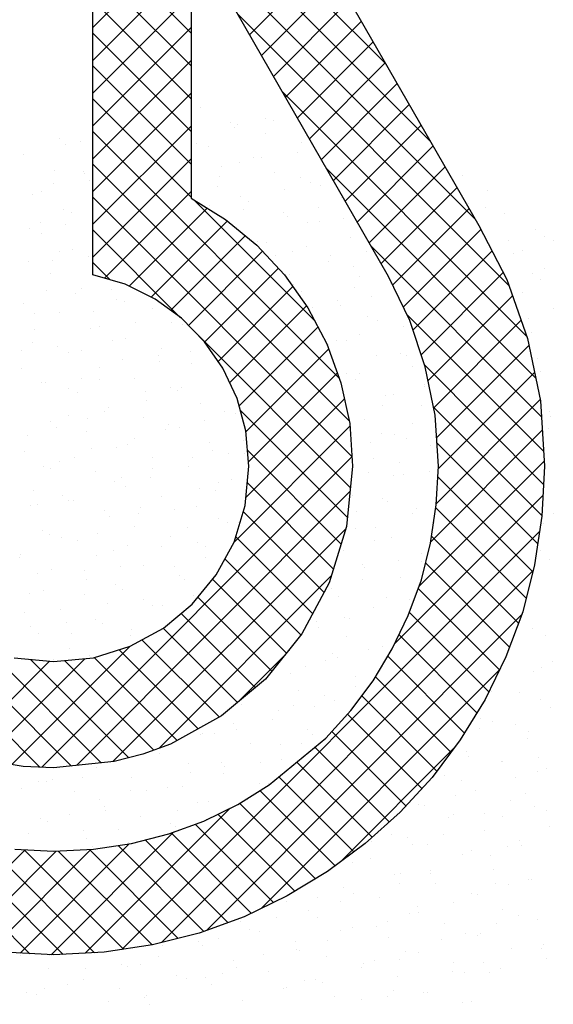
# Model space of a CAD drawing. Extents: x -4389 to 148511, y -40018 to 84100.
# Tile 14 of 28: x 130975 to 131633, y 1830 to 3043. Entities that reach past the tile are written whole.
import ezdxf

# ---------------------------------------------------------------- set-up
doc = ezdxf.new("R2010")
doc.units = 0
doc.header["$LTSCALE"] = 100
doc.layers.get('0').update_dxf_attribs({"linetype": 'CONTINUOUS'})
doc.layers.add('7', color=7, linetype='CONTINUOUS')
doc.layers.add('BL$4----', color=7, linetype='CONTINUOUS')
doc.styles.add('BURO-025', font='BUROFONT.shx', dxfattribs={"height": 250})
doc.styles.add('BURO-035', font='BUROFONT.shx', dxfattribs={"height": 350})
doc.styles.add('BURO-050', font='BUROFONT.shx', dxfattribs={"height": 500})

# ---------------------------------------------------------------- blocks, each defined once
blk = doc.blocks.new('KUIJPERSKLEUR')
at = {"color": 20}
for p, q in [((-170.84, 29.879), (-174.461, 33.499)), ((-170.292, 28.927), (-174.461, 33.095)), ((-174.461, 30.335), (-172.33, 32.466)), ((-173.249, 30.267), (-174.461, 31.479)), ((-169.744, 27.975), (-173.222, 31.452)), ((-174.461, 29.931), (-173.249, 31.143)), ((-173.249, 29.863), (-174.461, 31.075)), ((-172.528, 30.247), (-171.591, 31.184)), ((-172.38, 29.991), (-171.444, 30.927)), ((-174.461, 29.527), (-173.249, 30.738)), ((-173.249, 29.459), (-174.461, 30.671)), ((-172.233, 29.734), (-171.296, 30.671)), ((-169.325, 27.152), (-172.673, 30.5)), ((-172.085, 29.478), (-171.148, 30.414)), ((-174.461, 29.123), (-173.249, 30.334)), ((-173.249, 29.055), (-174.461, 30.266)), ((-171.937, 29.221), (-171.001, 30.158)), ((-174.461, 28.719), (-173.249, 29.93)), ((-173.249, 28.651), (-174.461, 29.862)), ((-171.79, 28.965), (-170.853, 29.901)), ((-171.642, 28.709), (-170.706, 29.645)), ((-174.461, 28.315), (-173.249, 29.526)), ((-169.106, 26.529), (-172.125, 29.547)), ((-173.249, 28.247), (-174.461, 29.458)), ((-171.494, 28.452), (-170.558, 29.389)), ((-174.461, 27.911), (-173.249, 29.122)), ((-171.347, 28.196), (-170.41, 29.132)), ((-171.423, 26.016), (-174.461, 29.054)), ((-171.199, 27.939), (-170.263, 28.876)), ((-174.461, 27.506), (-173.249, 28.718)), ((-171.298, 25.488), (-174.461, 28.65)), ((-168.997, 26.016), (-171.576, 28.594)), ((-171.051, 27.683), (-170.115, 28.619)), ((-174.317, 27.246), (-173.249, 28.314)), ((-170.904, 27.426), (-169.967, 28.363)), ((-171.266, 25.051), (-174.461, 28.246)), ((-171.722, 26.72), (-173.21, 28.208)), ((-174.012, 27.147), (-173.05, 28.109)), ((-170.762, 27.164), (-169.82, 28.106)), ((-173.743, 27.012), (-172.802, 27.952)), ((-173.379, 26.76), (-174.461, 27.842)), ((-170.631, 26.891), (-169.674, 27.848)), ((-173.502, 26.849), (-172.579, 27.771)), ((-173.282, 26.665), (-172.367, 27.58)), ((-168.928, 25.542), (-171.028, 27.642)), ((-170.512, 26.606), (-169.536, 27.582)), ((-174.249, 27.226), (-174.461, 27.438)), ((-173.083, 26.46), (-172.172, 27.37)), ((-170.411, 26.303), (-169.398, 27.316)), ((-172.916, 26.222), (-171.994, 27.144)), ((-170.326, 25.984), (-169.282, 27.028)), ((-172.773, 25.961), (-171.826, 26.908)), ((-168.899, 25.109), (-170.584, 26.794)), ((-170.256, 25.65), (-169.177, 26.729)), ((-171.284, 24.665), (-173.219, 26.6)), ((-172.656, 25.674), (-171.683, 26.647)), ((-172.574, 25.352), (-171.551, 26.375)), ((-170.219, 25.282), (-169.08, 26.421)), ((-168.9, 24.706), (-170.367, 26.173)), ((-172.54, 24.982), (-171.445, 26.077)), ((-170.199, 24.898), (-169.012, 26.085)), ((-172.572, 24.546), (-171.358, 25.759)), ((-170.223, 24.47), (-168.943, 25.75)), ((-171.32, 24.297), (-172.642, 25.619)), ((-168.92, 24.322), (-170.258, 25.659)), ((-172.719, 23.995), (-171.289, 25.424)), ((-170.294, 23.995), (-168.917, 25.372)), ((-174.724, 21.235), (-178.63, 25.141)), ((-171.397, 23.97), (-172.553, 25.126)), ((-168.973, 23.971), (-170.215, 25.213)), ((-175.09, 21.219), (-171.266, 25.044)), ((-170.438, 23.447), (-168.892, 24.993)), ((-169.034, 23.627), (-170.205, 24.798)), ((-175.114, 21.221), (-178.635, 24.743)), ((-171.493, 23.662), (-172.555, 24.724)), ((-174.664, 21.241), (-171.289, 24.617)), ((-170.736, 22.745), (-168.907, 24.574)), ((-169.115, 23.304), (-170.229, 24.418)), ((-171.609, 23.374), (-172.605, 24.37)), ((-174.213, 21.289), (-171.337, 24.164)), ((-174.103, 18.973), (-168.949, 24.127)), ((-171.749, 23.11), (-172.699, 24.06)), ((-169.21, 22.995), (-170.283, 24.068)), ((-171.892, 22.848), (-172.832, 23.788)), ((-169.32, 22.701), (-170.356, 23.737)), ((-173.64, 21.457), (-171.52, 23.578)), ((-173.613, 19.06), (-169.03, 23.643)), ((-172.073, 22.625), (-172.984, 23.537)), ((-169.444, 22.421), (-170.447, 23.424)), ((-172.254, 22.402), (-173.166, 23.314)), ((-172.457, 22.201), (-173.372, 23.116)), ((-173.06, 19.208), (-169.171, 23.097)), ((-169.576, 22.149), (-170.557, 23.13)), ((-172.678, 22.018), (-173.592, 22.932)), ((-169.723, 21.892), (-170.684, 22.853)), ((-175.46, 21.254), (-174.002, 22.711)), ((-172.903, 21.839), (-173.855, 22.791)), ((-174.358, 21.273), (-175.756, 22.671)), ((-173.423, 21.551), (-174.443, 22.571)), ((-173.163, 21.695), (-174.137, 22.668)), ((-172.66, 22.033), (-172.094, 22.599)), ((-169.878, 21.642), (-170.822, 22.587)), ((-176.101, 21.421), (-174.996, 22.526)), ((-175.794, 21.324), (-174.56, 22.557)), ((-174.018, 21.337), (-175.229, 22.548)), ((-173.708, 21.432), (-174.81, 22.534)), ((-172.386, 19.479), (-169.444, 22.42)), ((-170.044, 21.405), (-170.974, 22.334)), ((-170.217, 21.173), (-171.143, 22.099)), ((-170.404, 20.956), (-171.32, 21.872)), ((-170.598, 20.746), (-171.512, 21.66)), ((-170.804, 20.548), (-171.722, 21.466)), ((-171.405, 20.055), (-170.011, 21.449)), ((-171.017, 20.357), (-171.944, 21.284)), ((-171.241, 20.177), (-172.166, 21.102)), ((-171.473, 20.005), (-172.399, 20.931)), ((-171.716, 19.844), (-172.648, 20.775)), ((-175.24, 18.922), (-176.961, 20.643)), ((-174.554, 18.927), (-172.766, 20.715)), ((-171.968, 19.692), (-172.918, 20.641)), ((-172.233, 19.552), (-173.199, 20.518)), ((-174.826, 18.913), (-176.301, 20.388)), ((-174.977, 18.908), (-173.463, 20.422)), ((-172.506, 19.421), (-173.495, 20.41)), ((-175.36, 18.929), (-174.012, 20.277)), ((-172.794, 19.305), (-173.814, 20.325)), ((-176.408, 19.094), (-175.298, 20.203)), ((-176.078, 19.019), (-174.912, 20.185)), ((-174.442, 18.933), (-175.772, 20.263)), ((-175.728, 18.965), (-174.485, 20.208)), ((-174.082, 18.976), (-175.309, 20.204)), ((-173.731, 19.03), (-174.888, 20.187)), ((-173.408, 19.111), (-174.504, 20.207)), ((-173.09, 19.197), (-174.149, 20.256))]:
    blk.add_line(p, q, dxfattribs=at)
at = {"color": 161}
for p, q in [((-173.139, 29.353), (-173.139, 29.353)), ((-172.762, 29.162), (-172.762, 29.162)), ((-172.673, 29.143), (-172.673, 29.143)), ((-172.328, 29.216), (-172.328, 29.216)), ((-172.23, 29.194), (-172.23, 29.194)), ((-172.713, 29.098), (-172.713, 29.098)), ((-172.327, 29.035), (-172.327, 29.035)), ((-174.868, 28.962), (-174.868, 28.962)), ((-174.796, 28.893), (-174.796, 28.893)), ((-174.613, 28.936), (-174.613, 28.936)), ((-171.886, 28.916), (-171.886, 28.916)), ((-175.314, 28.767), (-175.314, 28.767)), ((-171.942, 28.79), (-171.942, 28.79)), ((-169.904, 28.517), (-169.904, 28.517)), ((-169.59, 28.326), (-169.59, 28.326)), ((-169.617, 28.114), (-169.617, 28.114)), ((-169.379, 28.041), (-169.379, 28.041)), ((-169.002, 27.85), (-169.002, 27.85)), ((-168.885, 27.76), (-168.885, 27.76)), ((-168.781, 27.71), (-168.781, 27.71)), ((-169.166, 27.592), (-169.166, 27.592)), ((-168.974, 19.344), (-168.974, 19.344)), ((-169.299, 18.984), (-169.299, 18.984)), ((-168.922, 18.984), (-168.922, 18.984)), ((-168.904, 19.039), (-168.904, 19.039)), ((-168.864, 18.857), (-168.864, 18.857)), ((-170.023, 18.697), (-170.023, 18.697)), ((-169.876, 18.692), (-169.876, 18.692)), ((-169.565, 18.688), (-169.565, 18.688)), ((-169.432, 18.742), (-169.432, 18.742)), ((-169.792, 18.336), (-169.792, 18.336)), ((-169.896, 18.321), (-169.896, 18.321))]:
    blk.add_line(p, q, dxfattribs=at)
at = {"color": 163}
for p, q in [((-173.183, 28.901), (-173.183, 28.901)), ((-173.029, 28.866), (-173.029, 28.866)), ((-170.366, 28.774), (-170.366, 28.774)), ((-172.651, 28.675), (-172.651, 28.675)), ((-172.482, 28.737), (-172.482, 28.737)), ((-172.386, 28.74), (-172.386, 28.74)), ((-174.937, 28.576), (-174.937, 28.576)), ((-174.58, 28.559), (-174.58, 28.559)), ((-174.565, 28.532), (-174.565, 28.532)), ((-172.868, 28.619), (-172.868, 28.619)), ((-172.217, 28.548), (-172.217, 28.548)), ((-174.951, 28.414), (-174.951, 28.414)), ((-174.502, 28.449), (-174.502, 28.449)), ((-172.896, 28.498), (-172.896, 28.498)), ((-171.904, 28.482), (-171.904, 28.482)), ((-171.775, 28.429), (-171.775, 28.429)), ((-175.204, 28.28), (-175.204, 28.28)), ((-175.09, 28.317), (-175.09, 28.317)), ((-172.918, 28.379), (-172.918, 28.379)), ((-172.098, 28.336), (-172.098, 28.336)), ((-171.655, 28.387), (-171.655, 28.387)), ((-172.637, 28.258), (-172.637, 28.258)), ((-172.541, 28.188), (-172.541, 28.188)), ((-171.398, 28.238), (-171.398, 28.238)), ((-169.821, 28.161), (-169.821, 28.161)), ((-174.827, 28.089), (-174.827, 28.089)), ((-174.72, 28.053), (-174.72, 28.053)), ((-173.023, 28.14), (-173.023, 28.14)), ((-172.608, 28.094), (-172.608, 28.094)), ((-172.106, 28.061), (-172.106, 28.061)), ((-171.673, 28.121), (-171.673, 28.121)), ((-175.106, 27.935), (-175.106, 27.935)), ((-174.803, 27.913), (-174.803, 27.913)), ((-172.059, 28.003), (-172.059, 28.003)), ((-171.811, 27.933), (-171.811, 27.933)), ((-171.665, 27.942), (-171.665, 27.942)), ((-171.367, 27.983), (-171.367, 27.983)), ((-175.246, 27.863), (-175.246, 27.863)), ((-175.093, 27.793), (-175.093, 27.793)), ((-172.43, 27.701), (-172.43, 27.701)), ((-172.321, 27.691), (-172.321, 27.691)), ((-171.288, 27.751), (-171.288, 27.751)), ((-169.329, 27.71), (-169.329, 27.71)), ((-174.875, 27.574), (-174.875, 27.574)), ((-174.716, 27.602), (-174.716, 27.602)), ((-171.996, 27.574), (-171.996, 27.574)), ((-171.828, 27.642), (-171.828, 27.642)), ((-171.08, 27.579), (-171.08, 27.579)), ((-169.269, 27.554), (-169.269, 27.554)), ((-175.261, 27.456), (-175.261, 27.456)), ((-174.959, 27.459), (-174.959, 27.459)), ((-174.515, 27.51), (-174.515, 27.51)), ((-172.213, 27.524), (-172.213, 27.524)), ((-171.554, 27.455), (-171.554, 27.455)), ((-171.524, 27.529), (-171.524, 27.529)), ((-174.983, 27.306), (-174.983, 27.306)), ((-171.249, 27.387), (-171.249, 27.387)), ((-169.042, 27.307), (-169.042, 27.307)), ((-168.892, 27.363), (-168.892, 27.363)), ((-172.033, 27.287), (-172.033, 27.287)), ((-171.177, 27.264), (-171.177, 27.264)), ((-168.935, 27.231), (-168.935, 27.231)), ((-175.03, 27.095), (-175.03, 27.095)), ((-174.606, 27.115), (-174.606, 27.115)), ((-174.228, 27.106), (-174.228, 27.106)), ((-171.982, 27.163), (-171.982, 27.163)), ((-171.885, 27.087), (-171.885, 27.087)), ((-171.236, 27.126), (-171.236, 27.126)), ((-170.792, 27.176), (-170.792, 27.176)), ((-169.158, 27.067), (-169.158, 27.067)), ((-175.313, 26.938), (-175.313, 26.938)), ((-174.672, 27.056), (-174.672, 27.056)), ((-174.171, 26.988), (-174.171, 26.988)), ((-174.066, 26.958), (-174.066, 26.958)), ((-171.444, 26.968), (-171.444, 26.968)), ((-171.018, 27.026), (-171.018, 27.026)), ((-174.872, 26.819), (-174.872, 26.819)), ((-174.451, 26.84), (-174.451, 26.84)), ((-173.729, 26.868), (-173.729, 26.868)), ((-171.746, 26.884), (-171.746, 26.884)), ((-171.404, 26.908), (-171.404, 26.908)), ((-168.781, 26.876), (-168.781, 26.876)), ((-175.181, 26.814), (-175.181, 26.814)), ((-173.94, 26.703), (-173.94, 26.703)), ((-173.487, 26.703), (-173.487, 26.703)), ((-171.067, 26.777), (-171.067, 26.777)), ((-170.949, 26.722), (-170.949, 26.722)), ((-169.09, 26.752), (-169.09, 26.752)), ((-175.184, 26.616), (-175.184, 26.616)), ((-174.495, 26.628), (-174.495, 26.628)), ((-174.384, 26.652), (-174.384, 26.652)), ((-173.352, 26.677), (-173.352, 26.677)), ((-170.632, 26.65), (-170.632, 26.65)), ((-169.048, 26.58), (-169.048, 26.58)), ((-174.22, 26.479), (-174.22, 26.479)), ((-174.06, 26.501), (-174.06, 26.501)), ((-171.458, 26.48), (-171.458, 26.48)), ((-171.333, 26.481), (-171.333, 26.481)), ((-171.173, 26.547), (-171.173, 26.547)), ((-175.338, 26.36), (-175.338, 26.36)), ((-175.203, 26.451), (-175.203, 26.451)), ((-174.894, 26.41), (-174.894, 26.41)), ((-174.762, 26.332), (-174.762, 26.332)), ((-174.606, 26.361), (-174.606, 26.361)), ((-173.619, 26.381), (-173.619, 26.381)), ((-173.256, 26.342), (-173.256, 26.342)), ((-171.902, 26.43), (-171.902, 26.43)), ((-171.559, 26.429), (-171.559, 26.429)), ((-174.097, 26.249), (-174.097, 26.249)), ((-173.653, 26.299), (-173.653, 26.299)), ((-173.642, 26.224), (-173.642, 26.224)), ((-170.956, 26.29), (-170.956, 26.29)), ((-170.661, 26.318), (-170.661, 26.318)), ((-170.594, 26.292), (-170.594, 26.292)), ((-168.976, 26.257), (-168.976, 26.257)), ((-175.339, 26.137), (-175.339, 26.137)), ((-174.385, 26.141), (-174.385, 26.141)), ((-173.242, 26.19), (-173.242, 26.19)), ((-172.856, 26.137), (-172.856, 26.137)), ((-170.521, 26.163), (-170.521, 26.163)), ((-168.937, 26.093), (-168.937, 26.093)), ((-174.606, 26.007), (-174.606, 26.007)), ((-174.375, 26), (-174.375, 26)), ((-173.95, 26.014), (-173.95, 26.014)), ((-171.328, 26.068), (-171.328, 26.068)), ((-171.223, 25.994), (-171.223, 25.994)), ((-171.171, 26.076), (-171.171, 26.076)), ((-175.092, 25.964), (-175.092, 25.964)), ((-175.05, 25.956), (-175.05, 25.956)), ((-174.761, 25.882), (-174.761, 25.882)), ((-173.508, 25.894), (-173.508, 25.894)), ((-173.411, 25.863), (-173.411, 25.863)), ((-173.365, 25.895), (-173.365, 25.895)), ((-170.374, 25.915), (-170.374, 25.915)), ((-170.364, 25.931), (-170.364, 25.931)), ((-174.651, 25.844), (-174.651, 25.844)), ((-173.809, 25.845), (-173.809, 25.845)), ((-173.796, 25.745), (-173.796, 25.745)), ((-170.846, 25.803), (-170.846, 25.803)), ((-170.749, 25.813), (-170.749, 25.813)), ((-174.319, 25.603), (-174.319, 25.603)), ((-174.274, 25.654), (-174.274, 25.654)), ((-173.131, 25.703), (-173.131, 25.703)), ((-172.832, 25.608), (-172.832, 25.608)), ((-171.327, 25.623), (-171.327, 25.623)), ((-170.883, 25.673), (-170.883, 25.673)), ((-170.411, 25.676), (-170.411, 25.676)), ((-168.827, 25.606), (-168.827, 25.606)), ((-174.763, 25.553), (-174.763, 25.553)), ((-174.53, 25.521), (-174.53, 25.521)), ((-173.839, 25.527), (-173.839, 25.527)), ((-173.078, 25.492), (-173.078, 25.492)), ((-172.696, 25.576), (-172.696, 25.576)), ((-171.112, 25.507), (-171.112, 25.507)), ((-168.821, 25.54), (-168.821, 25.54)), ((-174.982, 25.477), (-174.982, 25.477)), ((-174.915, 25.403), (-174.915, 25.403)), ((-173.566, 25.384), (-173.566, 25.384)), ((-173.522, 25.442), (-173.522, 25.442)), ((-173.398, 25.407), (-173.398, 25.407)), ((-170.518, 25.452), (-170.518, 25.452)), ((-168.845, 25.4), (-168.845, 25.4)), ((-175.272, 25.311), (-175.272, 25.311)), ((-174.541, 25.357), (-174.541, 25.357)), ((-173.951, 25.266), (-173.951, 25.266)), ((-172.601, 25.247), (-172.601, 25.247)), ((-170.904, 25.334), (-170.904, 25.334)), ((-170.735, 25.316), (-170.735, 25.316)), ((-170.596, 25.269), (-170.596, 25.269)), ((-174.475, 25.149), (-174.475, 25.149)), ((-174.164, 25.166), (-174.164, 25.166)), ((-174.031, 25.199), (-174.031, 25.199)), ((-173.021, 25.216), (-173.021, 25.216)), ((-172.987, 25.129), (-172.987, 25.129)), ((-171.04, 25.219), (-171.04, 25.219)), ((-170.3, 25.189), (-170.3, 25.189)), ((-175.306, 25.117), (-175.306, 25.117)), ((-174.684, 25.042), (-174.684, 25.042)), ((-173.729, 25.04), (-173.729, 25.04)), ((-173.234, 25.038), (-173.234, 25.038)), ((-172.79, 25.088), (-172.79, 25.088)), ((-172.586, 25.089), (-172.586, 25.089)), ((-171.002, 25.019), (-171.002, 25.019)), ((-175.07, 24.924), (-175.07, 24.924)), ((-174.985, 24.907), (-174.985, 24.907)), ((-174.871, 24.99), (-174.871, 24.99)), ((-173.72, 24.905), (-173.72, 24.905)), ((-173.287, 24.92), (-173.287, 24.92)), ((-170.673, 24.973), (-170.673, 24.973)), ((-174.43, 24.87), (-174.43, 24.87)), ((-174.106, 24.787), (-174.106, 24.787)), ((-173.744, 24.796), (-173.744, 24.796)), ((-172.756, 24.768), (-172.756, 24.768)), ((-171.059, 24.855), (-171.059, 24.855)), ((-170.752, 24.815), (-170.752, 24.815)), ((-170.625, 24.829), (-170.625, 24.829)), ((-170.308, 24.866), (-170.308, 24.866)), ((-174.188, 24.746), (-174.188, 24.746)), ((-174.053, 24.679), (-174.053, 24.679)), ((-173.142, 24.65), (-173.142, 24.65)), ((-172.947, 24.634), (-172.947, 24.634)), ((-172.91, 24.729), (-172.91, 24.729)), ((-175.196, 24.63), (-175.196, 24.63)), ((-174.839, 24.563), (-174.839, 24.563)), ((-173.618, 24.553), (-173.618, 24.553)), ((-171.262, 24.573), (-171.262, 24.573)), ((-170.891, 24.532), (-170.891, 24.532)), ((-175.225, 24.445), (-175.225, 24.445)), ((-175.141, 24.453), (-175.141, 24.453)), ((-174.761, 24.503), (-174.761, 24.503)), ((-174.697, 24.504), (-174.697, 24.504)), ((-173.875, 24.426), (-173.875, 24.426)), ((-173.456, 24.392), (-173.456, 24.392)), ((-173.177, 24.433), (-173.177, 24.433)), ((-170.828, 24.494), (-170.828, 24.494)), ((-170.465, 24.412), (-170.465, 24.412)), ((-174.32, 24.383), (-174.32, 24.383)), ((-174.261, 24.308), (-174.261, 24.308)), ((-173.9, 24.342), (-173.9, 24.342)), ((-172.911, 24.289), (-172.911, 24.289)), ((-171.213, 24.376), (-171.213, 24.376)), ((-170.514, 24.342), (-170.514, 24.342)), ((-168.78, 24.351), (-168.78, 24.351)), ((-173.943, 24.192), (-173.943, 24.192)), ((-173.296, 24.171), (-173.296, 24.171)), ((-172.8, 24.242), (-172.8, 24.242)), ((-172.659, 24.231), (-172.659, 24.231)), ((-171.222, 24.165), (-171.222, 24.165)), ((-170.975, 24.17), (-170.975, 24.17)), ((-170.249, 24.24), (-170.249, 24.24)), ((-168.9, 24.221), (-168.9, 24.221)), ((-175.085, 24.143), (-175.085, 24.143)), ((-174.994, 24.084), (-174.994, 24.084)), ((-174.854, 24.05), (-174.854, 24.05)), ((-174.41, 24.1), (-174.41, 24.1)), ((-173.508, 24.066), (-173.508, 24.066)), ((-170.781, 24.045), (-170.781, 24.045)), ((-174.65, 24.016), (-174.65, 24.016)), ((-174.03, 23.947), (-174.03, 23.947)), ((-173.613, 23.938), (-173.613, 23.938)), ((-173.169, 23.989), (-173.169, 23.989)), ((-173.066, 23.946), (-173.066, 23.946)), ((-170.983, 24.015), (-170.983, 24.015)), ((-175.364, 23.808), (-175.364, 23.808)), ((-175.352, 23.847), (-175.352, 23.847)), ((-174.415, 23.829), (-174.415, 23.829)), ((-174.209, 23.896), (-174.209, 23.896)), ((-173.066, 23.81), (-173.066, 23.81)), ((-171.368, 23.897), (-171.368, 23.897)), ((-170.404, 23.854), (-170.404, 23.854)), ((-168.936, 23.897), (-168.936, 23.897)), ((-174.123, 23.696), (-174.123, 23.696)), ((-173.832, 23.705), (-173.832, 23.705)), ((-173.451, 23.692), (-173.451, 23.692)), ((-171.131, 23.716), (-171.131, 23.716)), ((-171.112, 23.678), (-171.112, 23.678)), ((-170.687, 23.766), (-170.687, 23.766)), ((-170.404, 23.761), (-170.404, 23.761)), ((-168.826, 23.777), (-168.826, 23.777)), ((-175.149, 23.605), (-175.149, 23.605)), ((-174.975, 23.656), (-174.975, 23.656)), ((-174.566, 23.646), (-174.566, 23.646)), ((-173.397, 23.579), (-173.397, 23.579)), ((-170.67, 23.558), (-170.67, 23.558)), ((-174.54, 23.529), (-174.54, 23.529)), ((-174.184, 23.468), (-174.184, 23.468)), ((-173.325, 23.535), (-173.325, 23.535)), ((-171.641, 23.474), (-171.641, 23.474)), ((-171.523, 23.419), (-171.523, 23.419)), ((-171.137, 23.536), (-171.137, 23.536)), ((-175.241, 23.36), (-175.241, 23.36)), ((-175.076, 23.404), (-175.076, 23.404)), ((-174.57, 23.35), (-174.57, 23.35)), ((-174.099, 23.409), (-174.099, 23.409)), ((-173.22, 23.331), (-173.22, 23.331)), ((-171.436, 23.318), (-171.436, 23.318)), ((-170.843, 23.312), (-170.843, 23.312)), ((-174.279, 23.243), (-174.279, 23.243)), ((-173.835, 23.293), (-173.835, 23.293)), ((-173.722, 23.218), (-173.722, 23.218)), ((-173.606, 23.213), (-173.606, 23.213)), ((-171.001, 23.191), (-171.001, 23.191)), ((-170.559, 23.282), (-170.559, 23.282)), ((-175.303, 23.126), (-175.303, 23.126)), ((-174.864, 23.169), (-174.864, 23.169)), ((-171.353, 23.07), (-171.353, 23.07)), ((-171.292, 23.057), (-171.292, 23.057)), ((-175.232, 22.95), (-175.232, 22.95)), ((-174.789, 23.001), (-174.789, 23.001)), ((-174.429, 23.042), (-174.429, 23.042)), ((-174.339, 22.989), (-174.339, 22.989)), ((-171.797, 23.02), (-171.797, 23.02)), ((-171.703, 23.022), (-171.703, 23.022)), ((-171.678, 22.94), (-171.678, 22.94)), ((-175.131, 22.873), (-175.131, 22.873)), ((-174.725, 22.871), (-174.725, 22.871)), ((-173.991, 22.839), (-173.991, 22.839)), ((-173.988, 22.922), (-173.988, 22.922)), ((-171.326, 22.831), (-171.326, 22.831)), ((-169.04, 22.93), (-169.04, 22.93)), ((-168.871, 22.848), (-168.871, 22.848)), ((-170.891, 22.704), (-170.891, 22.704)), ((-170.713, 22.803), (-170.713, 22.803)), ((-174.754, 22.682), (-174.754, 22.682)), ((-174.501, 22.597), (-174.501, 22.597)), ((-172.033, 22.654), (-172.033, 22.654)), ((-171.509, 22.616), (-171.509, 22.616)), ((-171.447, 22.578), (-171.447, 22.578)), ((-171.066, 22.667), (-171.066, 22.667)), ((-174.945, 22.547), (-174.945, 22.547)), ((-171.832, 22.461), (-171.832, 22.461)), ((-171.592, 22.535), (-171.592, 22.535)), ((-168.785, 22.529), (-168.785, 22.529)), ((-172.019, 22.374), (-172.019, 22.374)), ((-171.215, 22.344), (-171.215, 22.344)), ((-169.027, 22.394), (-169.027, 22.394)), ((-168.929, 22.443), (-168.929, 22.443)), ((-171.222, 22.213), (-171.222, 22.213)), ((-171.923, 22.167), (-171.923, 22.167)), ((-171.601, 22.099), (-171.601, 22.099)), ((-169.537, 22.152), (-169.537, 22.152)), ((-169.196, 22.147), (-169.196, 22.147)), ((-172.624, 21.998), (-172.624, 21.998)), ((-171.987, 21.982), (-171.987, 21.982)), ((-171.732, 21.971), (-171.732, 21.971)), ((-171.482, 22.048), (-171.482, 22.048)), ((-168.94, 22.05), (-168.94, 22.05)), ((-172.175, 21.921), (-172.175, 21.921)), ((-168.819, 21.956), (-168.819, 21.956)), ((-172.72, 21.757), (-172.72, 21.757)), ((-172.247, 21.807), (-172.247, 21.807)), ((-169.673, 21.826), (-169.673, 21.826)), ((-169.527, 21.78), (-169.527, 21.78)), ((-169.25, 21.748), (-169.25, 21.748)), ((-173.129, 21.628), (-173.129, 21.628)), ((-173.106, 21.64), (-173.106, 21.64)), ((-172.955, 21.631), (-172.955, 21.631)), ((-172.685, 21.679), (-172.685, 21.679)), ((-171.812, 21.68), (-171.812, 21.68)), ((-171.756, 21.621), (-171.756, 21.621)), ((-169.693, 21.698), (-169.693, 21.698)), ((-169.086, 21.66), (-169.086, 21.66)), ((-172.514, 21.511), (-172.514, 21.511)), ((-172.142, 21.503), (-172.142, 21.503)), ((-171.888, 21.517), (-171.888, 21.517)), ((-169.095, 21.571), (-169.095, 21.571)), ((-173.639, 21.386), (-173.639, 21.386)), ((-169.851, 21.419), (-169.851, 21.419)), ((-173.28, 21.27), (-173.28, 21.27)), ((-172.875, 21.278), (-172.875, 21.278)), ((-172.398, 21.275), (-172.398, 21.275)), ((-172.137, 21.32), (-172.137, 21.32)), ((-169.828, 21.347), (-169.828, 21.347)), ((-169.416, 21.293), (-169.416, 21.293)), ((-169.406, 21.294), (-169.406, 21.294)), ((-168.962, 21.345), (-168.962, 21.345)), ((-174.422, 21.221), (-174.422, 21.221)), ((-173.261, 21.161), (-173.261, 21.161)), ((-172.845, 21.143), (-172.845, 21.143)), ((-172.841, 21.225), (-172.841, 21.225)), ((-170.118, 21.123), (-170.118, 21.123)), ((-168.975, 21.173), (-168.975, 21.173)), ((-168.864, 21.21), (-168.864, 21.21)), ((-175.13, 21.044), (-175.13, 21.044)), ((-175.036, 21.044), (-175.036, 21.044)), ((-174.958, 21.073), (-174.958, 21.073)), ((-174.592, 21.094), (-174.592, 21.094)), ((-173.988, 21.094), (-173.988, 21.094)), ((-172.403, 21.024), (-172.403, 21.024)), ((-172.296, 21.024), (-172.296, 21.024)), ((-170.36, 21.002), (-170.36, 21.002)), ((-169.916, 21.052), (-169.916, 21.052)), ((-169.249, 21.092), (-169.249, 21.092)), ((-175.344, 20.955), (-175.344, 20.955)), ((-174.689, 20.924), (-174.689, 20.924)), ((-173.994, 20.936), (-173.994, 20.936)), ((-173.795, 20.932), (-173.795, 20.932)), ((-173.546, 20.974), (-173.546, 20.974)), ((-173.351, 20.983), (-173.351, 20.983)), ((-169.741, 20.932), (-169.741, 20.932)), ((-169.119, 20.891), (-169.119, 20.891)), ((-174.379, 20.818), (-174.379, 20.818)), ((-173.169, 20.783), (-173.169, 20.783)), ((-173.03, 20.799), (-173.03, 20.799)), ((-172.554, 20.821), (-172.554, 20.821)), ((-170.449, 20.756), (-170.449, 20.756)), ((-170.368, 20.75), (-170.368, 20.75)), ((-169.983, 20.868), (-169.983, 20.868)), ((-169.306, 20.806), (-169.306, 20.806)), ((-174.748, 20.64), (-174.748, 20.64)), ((-174.312, 20.734), (-174.312, 20.734)), ((-174.305, 20.69), (-174.305, 20.69)), ((-173.415, 20.682), (-173.415, 20.682)), ((-170.007, 20.636), (-170.007, 20.636)), ((-169.628, 20.649), (-169.628, 20.649)), ((-169.018, 20.731), (-169.018, 20.731)), ((-168.865, 20.686), (-168.865, 20.686)), ((-175.113, 20.594), (-175.113, 20.594)), ((-175.02, 20.557), (-175.02, 20.557)), ((-173.877, 20.607), (-173.877, 20.607)), ((-173.507, 20.529), (-173.507, 20.529)), ((-173.064, 20.579), (-173.064, 20.579)), ((-170.072, 20.599), (-170.072, 20.599)), ((-169.404, 20.613), (-169.404, 20.613)), ((-175.258, 20.398), (-175.258, 20.398)), ((-174.578, 20.437), (-174.578, 20.437)), ((-174.149, 20.457), (-174.149, 20.457)), ((-173.436, 20.487), (-173.436, 20.487)), ((-170.773, 20.396), (-170.773, 20.396)), ((-170.137, 20.389), (-170.137, 20.389)), ((-169.63, 20.445), (-169.63, 20.445)), ((-168.831, 20.487), (-168.831, 20.487)), ((-174.534, 20.34), (-174.534, 20.34)), ((-174.017, 20.287), (-174.017, 20.287)), ((-171.026, 20.306), (-171.026, 20.306)), ((-170.582, 20.357), (-170.582, 20.357)), ((-170.523, 20.271), (-170.523, 20.271)), ((-170.338, 20.269), (-170.338, 20.269)), ((-169.195, 20.319), (-169.195, 20.319)), ((-174.461, 20.237), (-174.461, 20.237)), ((-174.201, 20.246), (-174.201, 20.246)), ((-169.897, 20.149), (-169.897, 20.149)), ((-169.785, 20.195), (-169.785, 20.195)), ((-169.341, 20.245), (-169.341, 20.245)), ((-169.173, 20.252), (-169.173, 20.252)), ((-171.535, 20.064), (-171.535, 20.064)), ((-171.256, 20.047), (-171.256, 20.047)), ((-171.04, 20.099), (-171.04, 20.099)), ((-169.559, 20.134), (-169.559, 20.134)), ((-170.738, 19.903), (-170.738, 19.903)), ((-170.663, 19.909), (-170.663, 19.909)), ((-170.294, 19.953), (-170.294, 19.953)), ((-170.292, 19.91), (-170.292, 19.91)), ((-169.52, 19.958), (-169.52, 19.958)), ((-170.678, 19.792), (-170.678, 19.792)), ((-170.228, 19.782), (-170.228, 19.782)), ((-169.497, 19.791), (-169.497, 19.791)), ((-169.085, 19.831), (-169.085, 19.831)), ((-169.053, 19.842), (-169.053, 19.842)), ((-171.37, 19.732), (-171.37, 19.732)), ((-171.248, 19.661), (-171.248, 19.661)), ((-169.786, 19.662), (-169.786, 19.662)), ((-169.328, 19.773), (-169.328, 19.773)), ((-172.072, 19.563), (-172.072, 19.563)), ((-171.692, 19.61), (-171.692, 19.61)), ((-171.411, 19.568), (-171.411, 19.568)), ((-170.929, 19.612), (-170.929, 19.612)), ((-170.007, 19.549), (-170.007, 19.549)), ((-169.713, 19.655), (-169.713, 19.655)), ((-171.796, 19.45), (-171.796, 19.45)), ((-170.552, 19.421), (-170.552, 19.421)), ((-170.451, 19.499), (-170.451, 19.499)), ((-170.447, 19.431), (-170.447, 19.431)), ((-169.409, 19.471), (-169.409, 19.471)), ((-172.645, 19.318), (-172.645, 19.318)), ((-172.201, 19.368), (-172.201, 19.368)), ((-171.695, 19.372), (-171.695, 19.372)), ((-170.832, 19.313), (-170.832, 19.313)), ((-170.117, 19.295), (-170.117, 19.295)), ((-169.483, 19.294), (-169.483, 19.294)), ((-169.21, 19.388), (-169.21, 19.388)), ((-173.98, 19.272), (-173.98, 19.272)), ((-172.53, 19.226), (-172.53, 19.226)), ((-172.403, 19.195), (-172.403, 19.195)), ((-171.404, 19.207), (-171.404, 19.207)), ((-171.26, 19.245), (-171.26, 19.245)), ((-170.96, 19.257), (-170.96, 19.257)), ((-169.868, 19.176), (-169.868, 19.176)), ((-169.676, 19.175), (-169.676, 19.175)), ((-173.155, 19.076), (-173.155, 19.076)), ((-172.915, 19.108), (-172.915, 19.108)), ((-171.961, 19.076), (-171.961, 19.076)), ((-171.566, 19.089), (-171.566, 19.089)), ((-170.819, 19.125), (-170.819, 19.125)), ((-170.163, 19.096), (-170.163, 19.096)), ((-169.719, 19.146), (-169.719, 19.146)), ((-173.599, 19.026), (-173.599, 19.026)), ((-173.104, 19.026), (-173.104, 19.026)), ((-171.951, 18.971), (-171.951, 18.971)), ((-171.914, 18.965), (-171.914, 18.965)), ((-170.601, 18.952), (-170.601, 18.952)), ((-170.442, 18.934), (-170.442, 18.934)), ((-175.349, 18.895), (-175.349, 18.895)), ((-174.998, 18.903), (-174.998, 18.903)), ((-173.649, 18.884), (-173.649, 18.884)), ((-172.727, 18.835), (-172.727, 18.835)), ((-172.358, 18.915), (-172.358, 18.915)), ((-171.584, 18.885), (-171.584, 18.885)), ((-170.987, 18.834), (-170.987, 18.834)), ((-170.673, 18.854), (-170.673, 18.854)), ((-170.007, 18.808), (-170.007, 18.808)), ((-169.637, 18.815), (-169.637, 18.815)), ((-175.013, 18.736), (-175.013, 18.736)), ((-174.552, 18.734), (-174.552, 18.734)), ((-174.108, 18.784), (-174.108, 18.784)), ((-174.034, 18.766), (-174.034, 18.766)), ((-173.87, 18.785), (-173.87, 18.785)), ((-172.685, 18.747), (-172.685, 18.747)), ((-172.292, 18.708), (-172.292, 18.708)), ((-171.149, 18.758), (-171.149, 18.758)), ((-171.117, 18.803), (-171.117, 18.803)), ((-174.578, 18.609), (-174.578, 18.609)), ((-173.435, 18.659), (-173.435, 18.659)), ((-173.311, 18.622), (-173.311, 18.622)), ((-173.07, 18.629), (-173.07, 18.629)), ((-172.867, 18.673), (-172.867, 18.673)), ((-171.851, 18.589), (-171.851, 18.589)), ((-171.72, 18.61), (-171.72, 18.61)), ((-170.708, 18.638), (-170.708, 18.638)), ((-175.062, 18.492), (-175.062, 18.492)), ((-174.768, 18.542), (-174.768, 18.542)), ((-174.137, 18.489), (-174.137, 18.489)), ((-172.994, 18.539), (-172.994, 18.539)), ((-172.106, 18.492), (-172.106, 18.492)), ((-172.07, 18.511), (-172.07, 18.511)), ((-171.626, 18.561), (-171.626, 18.561)), ((-170.756, 18.473), (-170.756, 18.473)), ((-170.385, 18.45), (-170.385, 18.45)), ((-170.331, 18.447), (-170.331, 18.447)), ((-175.279, 18.44), (-175.279, 18.44)), ((-175.153, 18.424), (-175.153, 18.424)), ((-174.265, 18.33), (-174.265, 18.33)), ((-173.821, 18.38), (-173.821, 18.38)), ((-173.803, 18.405), (-173.803, 18.405)), ((-172.617, 18.348), (-172.617, 18.348)), ((-171.474, 18.398), (-171.474, 18.398)), ((-171.142, 18.355), (-171.142, 18.355)), ((-170.829, 18.4), (-170.829, 18.4)), ((-173.759, 18.298), (-173.759, 18.298))]:
    blk.add_line(p, q, dxfattribs=at)
at = {"layer": '7', "color": 20, "linetype": 'CONTINUOUS'}
for p, q in [((-174.461, 36.169), (-169.7, 27.898)), ((-174.461, 27.289), (-174.461, 36.169)), ((-170.813, 27.269), (-173.249, 31.5)), ((-173.249, 31.5), (-173.249, 28.232)), ((-173.249, 28.232), (-172.824, 27.97)), ((-172.824, 27.97), (-172.437, 27.655)), ((-169.7, 27.898), (-169.353, 27.23)), ((-172.437, 27.655), (-172.097, 27.289)), ((-174.061, 27.171), (-174.461, 27.289)), ((-172.097, 27.289), (-171.808, 26.883)), ((-170.551, 26.726), (-170.813, 27.269)), ((-169.353, 27.23), (-169.097, 26.503)), ((-173.694, 26.987), (-174.061, 27.171)), ((-173.367, 26.752), (-173.694, 26.987)), ((-171.808, 26.883), (-171.573, 26.438)), ((-173.085, 26.464), (-173.367, 26.752)), ((-170.361, 26.156), (-170.551, 26.726)), ((-172.856, 26.136), (-173.085, 26.464)), ((-169.097, 26.503), (-168.94, 25.737)), ((-171.573, 26.438), (-171.403, 25.959)), ((-172.68, 25.763), (-172.856, 26.136)), ((-170.237, 25.56), (-170.361, 26.156)), ((-171.403, 25.959), (-171.291, 25.455)), ((-172.575, 25.364), (-172.68, 25.763)), ((-168.94, 25.737), (-168.888, 24.931)), ((-170.198, 24.931), (-170.237, 25.56)), ((-172.536, 24.931), (-172.575, 25.364)), ((-171.291, 25.455), (-171.259, 24.931)), ((-172.581, 24.447), (-172.536, 24.931)), ((-171.259, 24.931), (-171.33, 24.185)), ((-170.224, 24.453), (-170.198, 24.931)), ((-168.888, 24.931), (-168.921, 24.316)), ((-172.719, 23.995), (-172.581, 24.447)), ((-170.296, 23.982), (-170.224, 24.453)), ((-168.921, 24.316), (-169.012, 23.713)), ((-171.33, 24.185), (-171.547, 23.491)), ((-172.941, 23.589), (-172.719, 23.995)), ((-170.407, 23.53), (-170.296, 23.982)), ((-169.012, 23.713), (-169.156, 23.137)), ((-173.236, 23.229), (-172.941, 23.589)), ((-171.547, 23.491), (-171.881, 22.862)), ((-170.571, 23.091), (-170.407, 23.53)), ((-173.59, 22.934), (-173.236, 23.229)), ((-170.767, 22.678), (-170.571, 23.091)), ((-169.156, 23.137), (-169.366, 22.58)), ((-174.002, 22.711), (-173.59, 22.934)), ((-171.881, 22.862), (-172.332, 22.305)), ((-174.454, 22.567), (-174.002, 22.711)), ((-171.003, 22.286), (-170.767, 22.678)), ((-169.366, 22.58), (-169.621, 22.056)), ((-175.43, 22.567), (-174.945, 22.522)), ((-174.945, 22.522), (-174.454, 22.567)), ((-172.332, 22.305), (-172.876, 21.854)), ((-171.278, 21.919), (-171.003, 22.286)), ((-169.621, 22.056), (-169.929, 21.559)), ((-172.876, 21.854), (-173.505, 21.506)), ((-171.586, 21.579), (-171.278, 21.919)), ((-173.505, 21.506), (-173.845, 21.382)), ((-172.287, 21.002), (-171.586, 21.579)), ((-169.929, 21.559), (-170.276, 21.094)), ((-173.845, 21.382), (-174.199, 21.29)), ((-175.319, 21.231), (-175.685, 21.29)), ((-174.199, 21.29), (-174.945, 21.212)), ((-174.945, 21.212), (-175.319, 21.231)), ((-172.673, 20.76), (-172.287, 21.002)), ((-170.276, 21.094), (-170.669, 20.668)), ((-173.092, 20.557), (-172.673, 20.76)), ((-170.669, 20.668), (-171.101, 20.282)), ((-173.524, 20.4), (-173.092, 20.557)), ((-173.983, 20.282), (-173.524, 20.4)), ((-174.454, 20.21), (-173.983, 20.282)), ((-171.101, 20.282), (-171.566, 19.935)), ((-175.423, 20.21), (-174.945, 20.184)), ((-174.945, 20.184), (-174.454, 20.21)), ((-171.566, 19.935), (-172.064, 19.634)), ((-172.064, 19.634), (-172.594, 19.378)), ((-172.594, 19.378), (-173.151, 19.175)), ((-173.151, 19.175), (-173.727, 19.031)), ((-174.945, 18.907), (-175.561, 18.939)), ((-174.323, 18.939), (-174.945, 18.907)), ((-173.727, 19.031), (-174.323, 18.939))]:
    blk.add_line(p, q, dxfattribs=at)
at = {"color": 150, "style": 'BURO-025'}
for tag, p in [('TKSCHAAL', (-167, 67)), ('TKDATCREAT', (-81, 67)), ('TKBLADNR', (-124, 67)), ('TKDATA', (-30, 67)), ('TKINIT', (-30, 58)), ('PRPRLEID', (-30, 49)), ('PRGRLEID', (-30, 40))]:
    blk.add_attdef(tag, p, '', height=2.5, dxfattribs=at)
at = {"color": 3, "style": 'BURO-035'}
for tag, p in [('PROMSCHR', (-177, 55)), ('TK1OMSCHR', (-177, 42))]:
    blk.add_attdef(tag, p, '', height=3.5, dxfattribs=at)
at = {"color": 1, "style": 'BURO-025'}
blk.add_attdef('TKFILE', (-4, 40), '', height=2.5, rotation=90, dxfattribs=at)
blk.add_attdef('PRNAAM', (-30, 31.5), '', height=2.5, dxfattribs=at)
at = {"color": 4, "style": 'BURO-050'}
blk.add_attdef('TKTEKNR', (-48, 19), '', height=5, dxfattribs=at)

msp = doc.modelspace()

# ---------------------------------------------------------------- block references
at = {"layer": 'BL$4----', "xscale": 100, "yscale": 100, "zscale": 100}
msp.add_blockref('KUIJPERSKLEUR', (148511.4, 0), dxfattribs=at)

doc.saveas('drawing.dxf')
